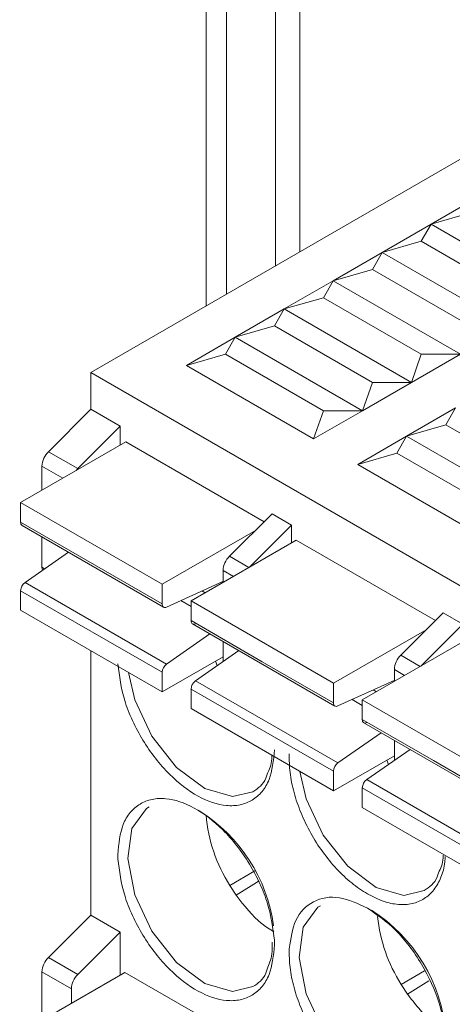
# Model space of a CAD drawing. Header units: millimetres. Extents: x -420 to 420, y -297 to 297.
# Tile 100 of 141: x 216 to 222, y 100 to 113. Entities that reach past the tile are written whole.
import ezdxf

# ---------------------------------------------------------------- set-up
doc = ezdxf.new("R2010")
doc.units = ezdxf.units.MM
doc.header["$MEASUREMENT"] = 0
doc.layers.add('layer 1', color=7, linetype='Continuous')

msp = doc.modelspace()

# ---------------------------------------------------------------- linework, layer by layer
at = {"layer": 'layer 1', "color": 7, "lineweight": 9}
for points in [[(218.597, 196.1239), (218.597, 196.1239), (218.597, 109.239), (218.597, 109.239)], [(218.8679, 195.8572), (218.8679, 195.8572), (218.8679, 109.3952), (218.8679, 109.3952)], [(219.5214, 109.7726), (219.5214, 109.7726), (219.5214, 138.0041), (219.5214, 138.0041)], [(219.8482, 109.9613), (219.8482, 109.9613), (219.8482, 137.8155), (219.8482, 137.8155)], [(223.5118, 112.0762), (223.5118, 112.0762), (217.0573, 108.35), (217.0573, 108.35)], [(221.5999, 110.331), (221.5999, 110.331), (222.2536, 110.7084), (222.2536, 110.7084)], [(222.1229, 110.4819), (222.1229, 110.4819), (221.5999, 110.331), (221.5999, 110.331)], [(220.9464, 109.9537), (220.9464, 109.9537), (221.5999, 110.331), (221.5999, 110.331)], [(221.5999, 110.331), (221.5999, 110.331), (221.4692, 110.1046), (221.4692, 110.1046)], [(221.5999, 110.331), (221.5999, 110.331), (223.2994, 109.3499), (223.2994, 109.3499)], [(221.4692, 110.1046), (221.4692, 110.1046), (220.9464, 109.9537), (220.9464, 109.9537)], [(221.4692, 110.1046), (221.4692, 110.1046), (222.7764, 109.3499), (222.7764, 109.3499)], [(220.2927, 109.5764), (220.2927, 109.5764), (220.9464, 109.9537), (220.9464, 109.9537)], [(220.9464, 109.9537), (220.9464, 109.9537), (220.8157, 109.7273), (220.8157, 109.7273)], [(222.6457, 108.9726), (222.6457, 108.9726), (220.9464, 109.9537), (220.9464, 109.9537)], [(220.8157, 109.7273), (220.8157, 109.7273), (220.2927, 109.5764), (220.2927, 109.5764)], [(222.1229, 108.9726), (222.1229, 108.9726), (220.8157, 109.7273), (220.8157, 109.7273)], [(219.6392, 109.1991), (219.6392, 109.1991), (220.2927, 109.5764), (220.2927, 109.5764)], [(220.2927, 109.5764), (220.2927, 109.5764), (220.162, 109.3499), (220.162, 109.3499)], [(221.9922, 108.5953), (221.9922, 108.5953), (220.2927, 109.5764), (220.2927, 109.5764)], [(220.162, 109.3499), (220.162, 109.3499), (219.6392, 109.1991), (219.6392, 109.1991)], [(221.4692, 108.5953), (221.4692, 108.5953), (220.162, 109.3499), (220.162, 109.3499)], [(218.9855, 108.8218), (218.9855, 108.8218), (219.6392, 109.1991), (219.6392, 109.1991)], [(219.6392, 109.1991), (219.6392, 109.1991), (219.5085, 108.9726), (219.5085, 108.9726)], [(221.3385, 108.218), (221.3385, 108.218), (219.6392, 109.1991), (219.6392, 109.1991)], [(219.5085, 108.9726), (219.5085, 108.9726), (218.9855, 108.8218), (218.9855, 108.8218)], [(220.8157, 108.218), (220.8157, 108.218), (219.5085, 108.9726), (219.5085, 108.9726)], [(218.3319, 108.4444), (218.3319, 108.4444), (218.9855, 108.8218), (218.9855, 108.8218)], [(218.9855, 108.8218), (218.9855, 108.8218), (218.8548, 108.5953), (218.8548, 108.5953)], [(220.685, 107.8407), (220.685, 107.8407), (218.9855, 108.8218), (218.9855, 108.8218)], [(218.3319, 108.4444), (218.3319, 108.4444), (218.8548, 108.5953), (218.8548, 108.5953)], [(220.162, 107.8407), (220.162, 107.8407), (218.8548, 108.5953), (218.8548, 108.5953)], [(221.9922, 108.5953), (221.9922, 108.5953), (221.3385, 108.218), (221.3385, 108.218)], [(221.3385, 108.218), (221.3385, 108.218), (221.4692, 108.5953), (221.4692, 108.5953)], [(221.4692, 108.5953), (221.4692, 108.5953), (221.9922, 108.5953), (221.9922, 108.5953)], [(220.0313, 107.4633), (220.0313, 107.4633), (218.3319, 108.4444), (218.3319, 108.4444)], [(217.0573, 108.35), (217.0573, 108.35), (217.0573, 107.8595), (217.0573, 107.8595)], [(233.5937, 98.8038), (233.5937, 98.8038), (217.0573, 108.35), (217.0573, 108.35)], [(221.3385, 108.218), (221.3385, 108.218), (220.685, 107.8407), (220.685, 107.8407)], [(220.685, 107.8407), (220.685, 107.8407), (220.8157, 108.218), (220.8157, 108.218)], [(220.8157, 108.218), (220.8157, 108.218), (221.3385, 108.218), (221.3385, 108.218)], [(217.0573, 107.8595), (217.0573, 107.8595), (216.4897, 107.2933), (216.4897, 107.2933)], [(217.0573, 107.8595), (217.0573, 107.8595), (217.4496, 107.6331), (217.4496, 107.6331)], [(220.685, 107.8407), (220.685, 107.8407), (220.0313, 107.4633), (220.0313, 107.4633)], [(220.0313, 107.4633), (220.0313, 107.4633), (220.162, 107.8407), (220.162, 107.8407)], [(220.685, 107.8407), (220.685, 107.8407), (220.162, 107.8407), (220.162, 107.8407)], [(221.2732, 107.5011), (221.2732, 107.5011), (221.9267, 107.8784), (221.9267, 107.8784)], [(221.9267, 107.8784), (221.9267, 107.8784), (221.796, 107.6521), (221.796, 107.6521)], [(216.882, 107.0668), (216.882, 107.0668), (217.4496, 107.6331), (217.4496, 107.6331)], [(217.4496, 107.6331), (217.4496, 107.6331), (217.4496, 107.3814), (217.4496, 107.3814)], [(221.796, 107.6521), (221.796, 107.6521), (221.2732, 107.5011), (221.2732, 107.5011)], [(223.1033, 106.8975), (223.1033, 106.8975), (221.796, 107.6521), (221.796, 107.6521)], [(220.6195, 107.1237), (220.6195, 107.1237), (221.2732, 107.5011), (221.2732, 107.5011)], [(221.2732, 107.5011), (221.2732, 107.5011), (221.1425, 107.2748), (221.1425, 107.2748)], [(222.9726, 106.52), (222.9726, 106.52), (221.2732, 107.5011), (221.2732, 107.5011)], [(217.5244, 107.4247), (217.5244, 107.4247), (216.1192, 106.6135), (216.1192, 106.6135)], [(217.5244, 107.4247), (217.5244, 107.4247), (219.3709, 106.3587), (219.3709, 106.3587)], [(216.4897, 107.2933), (216.4381, 107.2424), (216.4074, 107.174), (216.4037, 107.1017)], [(216.4897, 107.2933), (216.4897, 107.2933), (216.882, 107.0668), (216.882, 107.0668)], [(221.1425, 107.2748), (221.1425, 107.2748), (220.6195, 107.1237), (220.6195, 107.1237)], [(222.4497, 106.52), (222.4497, 106.52), (221.1425, 107.2748), (221.1425, 107.2748)], [(216.4037, 107.1017), (216.4037, 107.1017), (216.4037, 106.7777), (216.4037, 106.7777)], [(216.6844, 106.9396), (216.6844, 106.9396), (216.4037, 107.1017), (216.4037, 107.1017)], [(222.319, 106.1426), (222.319, 106.1426), (220.6195, 107.1237), (220.6195, 107.1237)], [(216.1192, 106.6135), (216.1192, 106.6135), (216.1192, 106.3508), (216.1192, 106.3508)], [(216.1192, 106.6135), (216.1192, 106.6135), (218.0084, 105.5228), (218.0084, 105.5228)], [(219.4757, 106.4634), (219.4757, 106.4634), (218.9082, 105.8971), (218.9082, 105.8971)], [(219.4757, 106.4634), (219.4757, 106.4634), (219.7371, 106.3123), (219.7371, 106.3123)], [(216.1192, 106.3508), (216.1172, 106.334), (216.1248, 106.3173), (216.1388, 106.3077)], [(216.1192, 106.3508), (216.1192, 106.3508), (218.0084, 105.2604), (218.0084, 105.2604)], [(216.1388, 106.3077), (216.1388, 106.3077), (218.0278, 105.2172), (218.0278, 105.2172)], [(219.7371, 106.3123), (219.7371, 106.3123), (219.1737, 105.7503), (219.1737, 105.7503)], [(219.7371, 106.3123), (219.7371, 106.3123), (219.7371, 106.0755), (219.7371, 106.0755)], [(216.4037, 106.1548), (216.4037, 106.1548), (216.4037, 105.7492), (216.4037, 105.7492)], [(219.2533, 106.2415), (219.2533, 106.2415), (218.0084, 105.5228), (218.0084, 105.5228)], [(219.7993, 106.1114), (219.7993, 106.1114), (218.3941, 105.3002), (218.3941, 105.3002)], [(219.7993, 106.1114), (219.7993, 106.1114), (221.6585, 105.038), (221.6585, 105.038)], [(216.7559, 105.9515), (216.7559, 105.9515), (216.1788, 105.5481), (216.1788, 105.5481)], [(218.9082, 105.8971), (218.8564, 105.8463), (218.8257, 105.7779), (218.822, 105.7056)], [(218.9082, 105.8971), (218.9082, 105.8971), (219.1681, 105.747), (219.1681, 105.747)], [(216.4381, 105.7293), (216.4381, 105.7293), (216.4037, 105.7492), (216.4037, 105.7492)], [(218.822, 105.7056), (218.822, 105.7056), (218.822, 105.5473), (218.822, 105.5473)], [(218.9592, 105.6265), (218.9592, 105.6265), (218.822, 105.7056), (218.822, 105.7056)], [(216.1788, 105.5481), (216.1433, 105.5218), (216.1214, 105.4812), (216.1192, 105.4372)], [(218.0681, 104.4577), (218.0681, 104.4577), (216.1788, 105.5481), (216.1788, 105.5481)], [(218.0084, 105.2604), (218.0084, 105.2604), (218.0084, 105.5228), (218.0084, 105.5228)], [(218.8176, 105.5597), (218.8176, 105.5597), (218.0679, 105.2181), (218.0679, 105.2181)], [(218.8174, 105.5446), (218.8174, 105.5446), (218.8028, 105.5531), (218.8028, 105.5531)], [(218.0084, 104.3468), (218.0084, 104.3468), (216.1192, 105.4372), (216.1192, 105.4372)], [(216.1192, 105.4372), (216.1192, 105.4372), (216.1192, 105.1747), (216.1192, 105.1747)], [(218.5395, 105.4331), (218.5395, 105.4331), (218.5819, 105.4085), (218.5819, 105.4085)], [(218.3941, 105.2259), (218.3941, 105.2259), (218.2576, 105.3046), (218.2576, 105.3046)], [(218.3941, 105.3002), (218.3941, 105.3002), (218.3941, 105.0373), (218.3941, 105.0373)], [(218.3941, 105.3002), (218.3941, 105.3002), (220.296, 104.2022), (220.296, 104.2022)], [(218.0084, 104.0841), (218.0084, 104.0841), (216.1192, 105.1747), (216.1192, 105.1747)], [(221.1958, 104.5764), (221.1958, 104.5764), (221.7633, 105.1427), (221.7633, 105.1427)], [(221.7633, 105.1427), (221.7633, 105.1427), (222.0249, 104.9918), (222.0249, 104.9918)], [(219.345, 104.4886), (219.345, 104.4886), (218.3941, 105.0373), (218.3941, 105.0373)], [(218.4135, 104.9946), (218.4135, 104.9946), (220.3156, 103.8965), (220.3156, 103.8965)], [(222.0249, 104.9918), (222.0249, 104.9918), (221.4612, 104.4296), (221.4612, 104.4296)], [(218.0681, 104.4577), (218.0681, 104.4577), (218.6451, 104.8609), (218.6451, 104.8609)], [(221.5411, 104.9208), (221.5411, 104.9208), (220.296, 104.2022), (220.296, 104.2022)], [(218.822, 104.7587), (218.822, 104.7587), (218.822, 104.4925), (218.822, 104.4925)], [(220.6816, 103.9795), (220.6816, 103.9795), (222.0868, 104.7909), (222.0868, 104.7909)], [(217.0573, 104.633), (217.0573, 104.633), (217.0573, 101.1042), (217.0573, 101.1042)], [(218.822, 104.5539), (218.822, 104.5539), (218.0084, 104.0841), (218.0084, 104.0841)], [(219.0307, 104.6382), (219.0307, 104.6382), (218.4536, 104.235), (218.4536, 104.235)], [(221.1958, 104.5764), (221.1442, 104.5258), (221.1135, 104.4574), (221.1098, 104.3851)], [(221.4557, 104.4265), (221.4557, 104.4265), (221.1958, 104.5764), (221.1958, 104.5764)], [(218.0681, 104.4577), (218.0326, 104.4315), (218.0106, 104.3908), (218.0084, 104.3468)], [(218.7196, 104.4947), (218.7196, 104.4947), (218.7425, 104.4368), (218.7425, 104.4368)], [(220.296, 103.9397), (220.296, 103.9397), (219.345, 104.4886), (219.345, 104.4886)], [(218.0084, 104.3468), (218.0084, 104.3468), (218.0084, 104.0841), (218.0084, 104.0841)], [(221.1098, 104.3851), (221.1098, 104.3851), (221.1098, 104.2266), (221.1098, 104.2266)], [(221.1098, 104.3851), (221.1098, 104.3851), (221.2468, 104.3058), (221.2468, 104.3058)], [(218.4536, 104.235), (218.4181, 104.2087), (218.3963, 104.168), (218.3941, 104.124)], [(220.3557, 103.137), (220.3557, 103.137), (218.4536, 104.235), (218.4536, 104.235)], [(220.296, 103.9397), (220.296, 103.9397), (220.296, 104.2022), (220.296, 104.2022)], [(221.1052, 104.2392), (221.1052, 104.2392), (220.3555, 103.8974), (220.3555, 103.8974)], [(221.1052, 104.224), (221.1052, 104.224), (221.0906, 104.2324), (221.0906, 104.2324)], [(220.296, 103.0261), (220.296, 103.0261), (218.3941, 104.124), (218.3941, 104.124)], [(218.3941, 104.124), (218.3941, 104.124), (218.3941, 103.8615), (218.3941, 103.8615)], [(220.8271, 104.1124), (220.8271, 104.1124), (220.8695, 104.088), (220.8695, 104.088)], [(220.6816, 103.9051), (220.6816, 103.9051), (220.5452, 103.9839), (220.5452, 103.9839)], [(220.6816, 103.9795), (220.6816, 103.9795), (220.6816, 103.7169), (220.6816, 103.7169)], [(222.5836, 102.8815), (222.5836, 102.8815), (220.6816, 103.9795), (220.6816, 103.9795)], [(220.296, 102.7634), (220.296, 102.7634), (218.3941, 103.8615), (218.3941, 103.8615)], [(221.6326, 103.1679), (221.6326, 103.1679), (220.6816, 103.7169), (220.6816, 103.7169)], [(220.7012, 103.6739), (220.7012, 103.6739), (222.6032, 102.5759), (222.6032, 102.5759)], [(220.3557, 103.137), (220.3557, 103.137), (220.9327, 103.5402), (220.9327, 103.5402)], [(221.1098, 103.438), (221.1098, 103.438), (221.1098, 103.1718), (221.1098, 103.1718)], [(221.1098, 103.2331), (221.1098, 103.2331), (220.296, 102.7634), (220.296, 102.7634)], [(220.741, 102.9142), (220.741, 102.9142), (221.3183, 103.3176), (221.3183, 103.3176)], [(220.3557, 103.137), (220.3202, 103.1108), (220.2982, 103.0701), (220.296, 103.0261)], [(221.0072, 103.174), (221.0072, 103.174), (221.0301, 103.1163), (221.0301, 103.1163)], [(222.5836, 102.6188), (222.5836, 102.6188), (221.6326, 103.1679), (221.6326, 103.1679)], [(220.296, 103.0261), (220.296, 103.0261), (220.296, 102.7634), (220.296, 102.7634)], [(220.741, 102.9142), (220.7057, 102.888), (220.6839, 102.8473), (220.6816, 102.8033)], [(222.6431, 101.8161), (222.6431, 101.8161), (220.741, 102.9142), (220.741, 102.9142)], [(220.6816, 102.8033), (220.6816, 102.8033), (222.5836, 101.7052), (222.5836, 101.7052)], [(220.6816, 102.5408), (220.6816, 102.5408), (220.6816, 102.8033), (220.6816, 102.8033)], [(219.4972, 100.9613), (219.4103, 101.5946), (219.0465, 102.1568), (218.5041, 102.4953)], [(218.5958, 102.4401), (218.6235, 102.1056), (218.732, 101.7828), (218.9122, 101.4996)], [(220.6816, 102.5408), (220.6816, 102.5408), (222.5836, 101.4429), (222.5836, 101.4429)], [(217.4168, 101.9156), (217.4168, 101.9156), (217.4181, 101.8544), (217.4181, 101.8544)], [(219.2476, 101.6972), (219.2476, 101.6972), (218.9122, 101.4996), (218.9122, 101.4996)], [(219.306, 101.5636), (219.306, 101.5636), (218.9975, 101.3702), (218.9975, 101.3702)], [(218.9122, 101.4996), (218.9122, 101.4996), (218.9975, 101.3702), (218.9975, 101.3702)], [(221.7947, 99.5206), (221.7439, 100.1961), (221.3758, 100.8075), (220.8025, 101.1687)], [(217.0573, 101.1042), (217.0573, 101.1042), (216.4897, 100.5381), (216.4897, 100.5381)], [(217.0573, 101.1042), (217.0573, 101.1042), (217.4496, 100.8779), (217.4496, 100.8779)], [(220.8857, 101.0853), (220.9186, 100.7629), (221.0262, 100.4525), (221.2, 100.1789)], [(216.882, 100.3116), (216.882, 100.3116), (217.4496, 100.8779), (217.4496, 100.8779)], [(217.4496, 100.8779), (217.4496, 100.8779), (217.4496, 100.3013), (217.4496, 100.3013)], [(219.5085, 100.7082), (219.5085, 100.7082), (219.5072, 100.7696), (219.5072, 100.7696)], [(216.4897, 100.5381), (216.4381, 100.4873), (216.4074, 100.4189), (216.4037, 100.3466)], [(216.4897, 100.5381), (216.4897, 100.5381), (216.882, 100.3116), (216.882, 100.3116)], [(217.5117, 100.3372), (217.5117, 100.3372), (216.1063, 99.5259), (216.1063, 99.5259)], [(216.4037, 100.3466), (216.4037, 100.3466), (216.7959, 100.1201), (216.7959, 100.1201)], [(216.4037, 100.3466), (216.4037, 100.3466), (216.4037, 99.6977), (216.4037, 99.6977)], [(217.5117, 100.3372), (217.5117, 100.3372), (219.1552, 99.3884), (219.1552, 99.3884)], [(221.5108, 100.3621), (221.5108, 100.3621), (221.2, 100.1789), (221.2, 100.1789)], [(216.882, 100.3116), (216.8302, 100.2608), (216.7996, 100.1924), (216.7959, 100.1201)], [(221.2851, 100.0495), (221.2851, 100.0495), (221.5709, 100.2286), (221.5709, 100.2286)], [(216.7959, 99.924), (216.7959, 99.924), (216.7959, 100.1201), (216.7959, 100.1201)], [(221.2851, 100.0495), (221.2851, 100.0495), (221.2, 100.1789), (221.2, 100.1789)]]:
    msp.add_open_spline(points, degree=3, dxfattribs=at)
for points, knots in [([(216.8583, 107.0402), (216.8583, 107.0402), (216.8637, 107.0468), (216.8637, 107.0468), (216.8637, 107.0468), (216.8637, 107.0468), (216.882, 107.0668), (216.882, 107.0668)], [0, 0, 0, 0, 0.3333333, 0.3333333, 0.3333333, 0.3333333, 1, 1, 1, 1]), ([(216.4037, 105.7492), (216.4037, 105.7492), (216.4052, 105.727), (216.4052, 105.727), (216.4052, 105.727), (216.4052, 105.727), (216.4091, 105.7091), (216.4091, 105.7091)], [0, 0, 0, 0, 0.3333333, 0.3333333, 0.3333333, 0.3333333, 1, 1, 1, 1]), ([(218.0679, 105.2181), (218.0679, 105.2181), (218.0559, 105.214), (218.0559, 105.214), (218.0559, 105.214), (218.0559, 105.214), (218.0447, 105.2127), (218.0447, 105.2127), (218.0447, 105.2127), (218.0447, 105.2127), (218.0343, 105.2144), (218.0343, 105.2144), (218.0343, 105.2144), (218.0343, 105.2144), (218.0254, 105.2187), (218.0254, 105.2187), (218.0254, 105.2187), (218.0254, 105.2187), (218.0182, 105.2259), (218.0182, 105.2259), (218.0182, 105.2259), (218.0182, 105.2259), (218.0129, 105.2353), (218.0129, 105.2353), (218.0129, 105.2353), (218.0129, 105.2353), (218.0095, 105.2469), (218.0095, 105.2469), (218.0095, 105.2469), (218.0095, 105.2469), (218.0084, 105.2604), (218.0084, 105.2604)], [0, 0, 0, 0, 0.1111111, 0.1111111, 0.1111111, 0.1111111, 0.2222222, 0.2222222, 0.2222222, 0.2222222, 0.3333333, 0.3333333, 0.3333333, 0.3333333, 0.4444444, 0.4444444, 0.4444444, 0.4444444, 0.5555556, 0.5555556, 0.5555556, 0.5555556, 0.6666667, 0.6666667, 0.6666667, 0.6666667, 0.7777778, 0.7777778, 0.7777778, 0.7777778, 1, 1, 1, 1]), ([(218.3941, 105.0373), (218.395, 105.0284), (218.3957, 105.0197), (218.3985, 105.0125), (218.3985, 105.0125), (218.4013, 105.0053), (218.4057, 104.9999), (218.4112, 104.9961), (218.4112, 104.9961), (218.4168, 104.9922), (218.4233, 104.99), (218.4305, 104.9902), (218.4305, 104.9902), (218.4377, 104.9903), (218.4456, 104.9929), (218.4536, 104.9955)], [0, 0, 0, 0, 0.2, 0.2, 0.2, 0.2, 0.4, 0.4, 0.4, 0.4, 0.6, 0.6, 0.6, 0.6, 1, 1, 1, 1]), ([(219.5085, 103.3123), (219.4948, 103.1705), (219.4811, 103.0287), (219.4371, 102.915), (219.4371, 102.915), (219.4132, 102.8534), (219.3803, 102.8002), (219.3421, 102.7543), (219.3421, 102.7543), (219.3038, 102.7085), (219.2602, 102.6702), (219.2114, 102.6406), (219.2114, 102.6406), (219.1626, 102.6109), (219.1088, 102.5896), (219.0509, 102.5776), (219.0509, 102.5776), (218.993, 102.5656), (218.9313, 102.5626), (218.8666, 102.5687), (218.8666, 102.5687), (218.7473, 102.5802), (218.6185, 102.6225), (218.4889, 102.6935), (218.4889, 102.6935), (218.3593, 102.7645), (218.2292, 102.8643), (218.1075, 102.9849), (218.1075, 102.9849), (218.0417, 103.0503), (217.9783, 103.1219), (217.9186, 103.1982), (217.9186, 103.1982), (217.8589, 103.2747), (217.8027, 103.3565), (217.7514, 103.4409), (217.7514, 103.4409), (217.7002, 103.5254), (217.654, 103.6131), (217.6128, 103.7022), (217.6128, 103.7022), (217.5716, 103.7916), (217.5355, 103.8828), (217.5083, 103.9726), (217.5083, 103.9726), (217.4584, 104.1377), (217.4383, 104.298), (217.4181, 104.4583)], [0, 0, 0, 0, 0.0769231, 0.0769231, 0.0769231, 0.0769231, 0.1538462, 0.1538462, 0.1538462, 0.1538462, 0.2307692, 0.2307692, 0.2307692, 0.2307692, 0.3076923, 0.3076923, 0.3076923, 0.3076923, 0.3846154, 0.3846154, 0.3846154, 0.3846154, 0.4615385, 0.4615385, 0.4615385, 0.4615385, 0.5384615, 0.5384615, 0.5384615, 0.5384615, 0.6153846, 0.6153846, 0.6153846, 0.6153846, 0.6923077, 0.6923077, 0.6923077, 0.6923077, 0.7692308, 0.7692308, 0.7692308, 0.7692308, 0.8461538, 0.8461538, 0.8461538, 0.8461538, 1, 1, 1, 1]), ([(219.2212, 102.7529), (219.2212, 102.7529), (218.9481, 102.6881), (218.9481, 102.6881), (218.9481, 102.6881), (218.9481, 102.6881), (218.5771, 102.7944), (218.5771, 102.7944), (218.5771, 102.7944), (218.5771, 102.7944), (218.1986, 103.0773), (218.1986, 103.0773), (218.1986, 103.0773), (218.1986, 103.0773), (217.8703, 103.4936), (217.8703, 103.4936), (217.8703, 103.4936), (217.8703, 103.4936), (217.6422, 103.9798), (217.6422, 103.9798), (217.6422, 103.9798), (217.6422, 103.9798), (217.5586, 104.3437), (217.5586, 104.3437)], [0, 0, 0, 0, 0.1428571, 0.1428571, 0.1428571, 0.1428571, 0.2857143, 0.2857143, 0.2857143, 0.2857143, 0.4285714, 0.4285714, 0.4285714, 0.4285714, 0.5714286, 0.5714286, 0.5714286, 0.5714286, 0.7142857, 0.7142857, 0.7142857, 0.7142857, 1, 1, 1, 1]), ([(220.3555, 103.8974), (220.3476, 103.8948), (220.3396, 103.8922), (220.3322, 103.892), (220.3322, 103.892), (220.325, 103.8918), (220.3186, 103.8942), (220.313, 103.8981), (220.313, 103.8981), (220.3076, 103.902), (220.303, 103.9076), (220.3004, 103.9148), (220.3004, 103.9148), (220.2977, 103.922), (220.2969, 103.9308), (220.296, 103.9397)], [0, 0, 0, 0, 0.2, 0.2, 0.2, 0.2, 0.4, 0.4, 0.4, 0.4, 0.6, 0.6, 0.6, 0.6, 1, 1, 1, 1]), ([(220.6816, 103.7169), (220.6826, 103.7081), (220.6835, 103.699), (220.6861, 103.692), (220.6861, 103.692), (220.6889, 103.6848), (220.6933, 103.6792), (220.6988, 103.6754), (220.6988, 103.6754), (220.7044, 103.6715), (220.7108, 103.6693), (220.7181, 103.6694), (220.7181, 103.6694), (220.7255, 103.6696), (220.7334, 103.6724), (220.7414, 103.675)], [0, 0, 0, 0, 0.2, 0.2, 0.2, 0.2, 0.4, 0.4, 0.4, 0.4, 0.6, 0.6, 0.6, 0.6, 1, 1, 1, 1]), ([(219.4737, 103.2381), (219.4737, 103.2217), (219.4737, 103.205), (219.473, 103.1893), (219.473, 103.1893), (219.4683, 103.1084), (219.4391, 103.0483), (219.4099, 102.9882)], [0, 0, 0, 0, 0.3333333, 0.3333333, 0.3333333, 0.3333333, 1, 1, 1, 1]), ([(220.7502, 101.3876), (220.6796, 101.4331), (220.609, 101.4785), (220.5398, 101.5336), (220.5398, 101.5336), (220.4707, 101.5887), (220.403, 101.6534), (220.338, 101.7235), (220.338, 101.7235), (220.2731, 101.7934), (220.211, 101.8686), (220.1531, 101.9485), (220.1531, 101.9485), (220.095, 102.0283), (220.0412, 102.1132), (219.9924, 102.2005), (219.9924, 102.2005), (219.9438, 102.2877), (219.9002, 102.3776), (219.8629, 102.4682), (219.8629, 102.4682), (219.8255, 102.5589), (219.7946, 102.6506), (219.7697, 102.7416), (219.7697, 102.7416), (219.7449, 102.8323), (219.726, 102.9226), (219.7164, 103.0085), (219.7164, 103.0085), (219.7068, 103.0947), (219.7063, 103.1768), (219.7059, 103.2588)], [0, 0, 0, 0, 0.1111111, 0.1111111, 0.1111111, 0.1111111, 0.2222222, 0.2222222, 0.2222222, 0.2222222, 0.3333333, 0.3333333, 0.3333333, 0.3333333, 0.4444444, 0.4444444, 0.4444444, 0.4444444, 0.5555556, 0.5555556, 0.5555556, 0.5555556, 0.6666667, 0.6666667, 0.6666667, 0.6666667, 0.7777778, 0.7777778, 0.7777778, 0.7777778, 1, 1, 1, 1]), ([(219.4099, 102.9882), (219.4047, 102.9697), (219.3996, 102.9514), (219.3931, 102.9344), (219.3931, 102.9344), (219.3591, 102.8453), (219.2901, 102.7991), (219.221, 102.7527)], [0, 0, 0, 0, 0.3333333, 0.3333333, 0.3333333, 0.3333333, 1, 1, 1, 1]), ([(221.5089, 101.4321), (221.5089, 101.4321), (221.2357, 101.3676), (221.2357, 101.3676), (221.2357, 101.3676), (221.2357, 101.3676), (220.8648, 101.4739), (220.8648, 101.4739), (220.8648, 101.4739), (220.8648, 101.4739), (220.4864, 101.7568), (220.4864, 101.7568), (220.4864, 101.7568), (220.4864, 101.7568), (220.1581, 102.1729), (220.1581, 102.1729), (220.1581, 102.1729), (220.1581, 102.1729), (219.9298, 102.6593), (219.9298, 102.6593), (219.9298, 102.6593), (219.9298, 102.6593), (219.8462, 103.0231), (219.8462, 103.0231)], [0, 0, 0, 0, 0.1428571, 0.1428571, 0.1428571, 0.1428571, 0.2857143, 0.2857143, 0.2857143, 0.2857143, 0.4285714, 0.4285714, 0.4285714, 0.4285714, 0.5714286, 0.5714286, 0.5714286, 0.5714286, 0.7142857, 0.7142857, 0.7142857, 0.7142857, 1, 1, 1, 1]), ([(217.4168, 101.9156), (217.4305, 102.0574), (217.444, 102.1992), (217.4882, 102.3129), (217.4882, 102.3129), (217.512, 102.3744), (217.5449, 102.4277), (217.583, 102.4735), (217.583, 102.4735), (217.6215, 102.5194), (217.6651, 102.5576), (217.7139, 102.5874), (217.7139, 102.5874), (217.7627, 102.617), (217.8165, 102.6382), (217.8742, 102.6502), (217.8742, 102.6502), (217.9321, 102.6625), (217.994, 102.6652), (218.0587, 102.6591), (218.0587, 102.6591), (218.1779, 102.6477), (218.3068, 102.6053), (218.4364, 102.5343), (218.4364, 102.5343), (218.566, 102.4633), (218.6961, 102.3635), (218.8176, 102.243), (218.8176, 102.243), (218.8836, 102.1775), (218.9468, 102.106), (219.0065, 102.0296), (219.0065, 102.0296), (219.0664, 101.9531), (219.1224, 101.8714), (219.1738, 101.7869), (219.1738, 101.7869), (219.2249, 101.7024), (219.2713, 101.615), (219.3125, 101.5257), (219.3125, 101.5257), (219.3537, 101.4362), (219.3896, 101.3451), (219.4168, 101.2552), (219.4168, 101.2552), (219.4669, 101.0901), (219.487, 100.9298), (219.5072, 100.7696)], [0, 0, 0, 0, 0.0769231, 0.0769231, 0.0769231, 0.0769231, 0.1538462, 0.1538462, 0.1538462, 0.1538462, 0.2307692, 0.2307692, 0.2307692, 0.2307692, 0.3076923, 0.3076923, 0.3076923, 0.3076923, 0.3846154, 0.3846154, 0.3846154, 0.3846154, 0.4615385, 0.4615385, 0.4615385, 0.4615385, 0.5384615, 0.5384615, 0.5384615, 0.5384615, 0.6153846, 0.6153846, 0.6153846, 0.6153846, 0.6923077, 0.6923077, 0.6923077, 0.6923077, 0.7692308, 0.7692308, 0.7692308, 0.7692308, 0.8461538, 0.8461538, 0.8461538, 0.8461538, 1, 1, 1, 1]), ([(219.2212, 100.149), (219.2212, 100.149), (218.9481, 100.0843), (218.9481, 100.0843), (218.9481, 100.0843), (218.9481, 100.0843), (218.5771, 100.1906), (218.5771, 100.1906), (218.5771, 100.1906), (218.5771, 100.1906), (218.1986, 100.4734), (218.1986, 100.4734), (218.1986, 100.4734), (218.1986, 100.4734), (217.8703, 100.8895), (217.8703, 100.8895), (217.8703, 100.8895), (217.8703, 100.8895), (217.6422, 101.3759), (217.6422, 101.3759), (217.6422, 101.3759), (217.6422, 101.3759), (217.5488, 101.8583), (217.5488, 101.8583), (217.5488, 101.8583), (217.5488, 101.8583), (217.6045, 102.2631), (217.6045, 102.2631), (217.6045, 102.2631), (217.6045, 102.2631), (217.8008, 102.5288), (217.8008, 102.5288), (217.8008, 102.5288), (217.8008, 102.5288), (217.8352, 102.5508), (217.8352, 102.5508)], [0, 0, 0, 0, 0.1, 0.1, 0.1, 0.1, 0.2, 0.2, 0.2, 0.2, 0.3, 0.3, 0.3, 0.3, 0.4, 0.4, 0.4, 0.4, 0.5, 0.5, 0.5, 0.5, 0.6, 0.6, 0.6, 0.6, 0.7, 0.7, 0.7, 0.7, 0.8, 0.8, 0.8, 0.8, 1, 1, 1, 1]), ([(219.5085, 100.7082), (219.4948, 100.5664), (219.4811, 100.4248), (219.4371, 100.3111), (219.4371, 100.3111), (219.4132, 100.2495), (219.3803, 100.1961), (219.3421, 100.1504), (219.3421, 100.1504), (219.3038, 100.1046), (219.2602, 100.0663), (219.2114, 100.0366), (219.2114, 100.0366), (219.1626, 100.007), (219.1088, 99.9857), (219.0509, 99.9737), (219.0509, 99.9737), (218.993, 99.9615), (218.9313, 99.9587), (218.8666, 99.9648), (218.8666, 99.9648), (218.7473, 99.9763), (218.6185, 100.0184), (218.4889, 100.0896), (218.4889, 100.0896), (218.3593, 100.1606), (218.2292, 100.2604), (218.1075, 100.381), (218.1075, 100.381), (218.0417, 100.4464), (217.9783, 100.5178), (217.9186, 100.5943), (217.9186, 100.5943), (217.8589, 100.6708), (217.8027, 100.7524), (217.7514, 100.837), (217.7514, 100.837), (217.7002, 100.9215), (217.654, 101.009), (217.6128, 101.0983), (217.6128, 101.0983), (217.5716, 101.1877), (217.5355, 101.2789), (217.5083, 101.3685), (217.5083, 101.3685), (217.4584, 101.5338), (217.4383, 101.6941), (217.4181, 101.8544)], [0, 0, 0, 0, 0.0769231, 0.0769231, 0.0769231, 0.0769231, 0.1538462, 0.1538462, 0.1538462, 0.1538462, 0.2307692, 0.2307692, 0.2307692, 0.2307692, 0.3076923, 0.3076923, 0.3076923, 0.3076923, 0.3846154, 0.3846154, 0.3846154, 0.3846154, 0.4615385, 0.4615385, 0.4615385, 0.4615385, 0.5384615, 0.5384615, 0.5384615, 0.5384615, 0.6153846, 0.6153846, 0.6153846, 0.6153846, 0.6923077, 0.6923077, 0.6923077, 0.6923077, 0.7692308, 0.7692308, 0.7692308, 0.7692308, 0.8461538, 0.8461538, 0.8461538, 0.8461538, 1, 1, 1, 1]), ([(221.7873, 101.8862), (221.7866, 101.8621), (221.7861, 101.8381), (221.7842, 101.8152), (221.7842, 101.8152), (221.7777, 101.7379), (221.7565, 101.671), (221.7308, 101.6094), (221.7308, 101.6094), (221.7051, 101.5479), (221.6749, 101.4915), (221.6378, 101.4438), (221.6378, 101.4438), (221.6008, 101.3959), (221.5568, 101.3565), (221.508, 101.3257), (221.508, 101.3257), (221.4594, 101.2946), (221.4058, 101.272), (221.3477, 101.2589), (221.3477, 101.2589), (221.2899, 101.2458), (221.2276, 101.2425), (221.1625, 101.2475), (221.1625, 101.2475), (221.0976, 101.2524), (221.0299, 101.2658), (220.9608, 101.2905), (220.9608, 101.2905), (220.8917, 101.3153), (220.821, 101.3515), (220.7502, 101.3876)], [0, 0, 0, 0, 0.1111111, 0.1111111, 0.1111111, 0.1111111, 0.2222222, 0.2222222, 0.2222222, 0.2222222, 0.3333333, 0.3333333, 0.3333333, 0.3333333, 0.4444444, 0.4444444, 0.4444444, 0.4444444, 0.5555556, 0.5555556, 0.5555556, 0.5555556, 0.6666667, 0.6666667, 0.6666667, 0.6666667, 0.7777778, 0.7777778, 0.7777778, 0.7777778, 1, 1, 1, 1]), ([(221.7611, 101.9054), (221.7611, 101.893), (221.7611, 101.8806), (221.7605, 101.8688), (221.7605, 101.8688), (221.7567, 101.7873), (221.7271, 101.7274), (221.6977, 101.6675)], [0, 0, 0, 0, 0.3333333, 0.3333333, 0.3333333, 0.3333333, 1, 1, 1, 1]), ([(221.6977, 101.6675), (221.6925, 101.6492), (221.6871, 101.6307), (221.6809, 101.6139), (221.6809, 101.6139), (221.6468, 101.5246), (221.5777, 101.4784), (221.5086, 101.4321)], [0, 0, 0, 0, 0.3333333, 0.3333333, 0.3333333, 0.3333333, 1, 1, 1, 1]), ([(218.9975, 101.3702), (219.1062, 101.2295), (219.2149, 101.0888), (219.3354, 100.9929), (219.3354, 100.9929), (219.389, 100.9502), (219.445, 100.9164), (219.5011, 100.8825)], [0, 0, 0, 0, 0.3333333, 0.3333333, 0.3333333, 0.3333333, 1, 1, 1, 1]), ([(219.7059, 100.6548), (219.7259, 100.7897), (219.7458, 100.9245), (219.7937, 101.0317), (219.7937, 101.0317), (219.8451, 101.1469), (219.9288, 101.2299), (220.0296, 101.2824), (220.0296, 101.2824), (220.1304, 101.3349), (220.2481, 101.3569), (220.376, 101.3351), (220.376, 101.3351), (220.4949, 101.3147), (220.6227, 101.2569), (220.7502, 101.199)], [0, 0, 0, 0, 0.2, 0.2, 0.2, 0.2, 0.4, 0.4, 0.4, 0.4, 0.6, 0.6, 0.6, 0.6, 1, 1, 1, 1]), ([(221.5089, 98.8282), (221.5089, 98.8282), (221.2357, 98.7635), (221.2357, 98.7635), (221.2357, 98.7635), (221.2357, 98.7635), (220.8648, 98.87), (220.8648, 98.87), (220.8648, 98.87), (220.8648, 98.87), (220.4864, 99.1527), (220.4864, 99.1527), (220.4864, 99.1527), (220.4864, 99.1527), (220.1581, 99.569), (220.1581, 99.569), (220.1581, 99.569), (220.1581, 99.569), (219.9298, 100.0552), (219.9298, 100.0552), (219.9298, 100.0552), (219.9298, 100.0552), (219.8364, 100.5376), (219.8364, 100.5376), (219.8364, 100.5376), (219.8364, 100.5376), (219.8922, 100.9424), (219.8922, 100.9424), (219.8922, 100.9424), (219.8922, 100.9424), (220.0884, 101.2083), (220.0884, 101.2083), (220.0884, 101.2083), (220.0884, 101.2083), (220.1228, 101.2301), (220.1228, 101.2301)], [0, 0, 0, 0, 0.1, 0.1, 0.1, 0.1, 0.2, 0.2, 0.2, 0.2, 0.3, 0.3, 0.3, 0.3, 0.4, 0.4, 0.4, 0.4, 0.5, 0.5, 0.5, 0.5, 0.6, 0.6, 0.6, 0.6, 0.7, 0.7, 0.7, 0.7, 0.8, 0.8, 0.8, 0.8, 1, 1, 1, 1]), ([(220.7502, 101.199), (220.878, 101.1095), (221.0055, 101.0201), (221.1244, 100.903), (221.1244, 100.903), (221.2525, 100.777), (221.3703, 100.6191), (221.471, 100.4503), (221.471, 100.4503), (221.5718, 100.2815), (221.6554, 100.102), (221.7067, 99.9273), (221.7067, 99.9273), (221.7546, 99.765), (221.7748, 99.6069), (221.7947, 99.4489)], [0, 0, 0, 0, 0.2, 0.2, 0.2, 0.2, 0.4, 0.4, 0.4, 0.4, 0.6, 0.6, 0.6, 0.6, 1, 1, 1, 1]), ([(219.4755, 100.745), (219.4772, 100.6899), (219.4787, 100.6346), (219.473, 100.5854), (219.473, 100.5854), (219.4639, 100.5082), (219.4369, 100.4462), (219.4099, 100.3843)], [0, 0, 0, 0, 0.3333333, 0.3333333, 0.3333333, 0.3333333, 1, 1, 1, 1]), ([(220.7502, 98.7837), (220.6796, 98.8292), (220.609, 98.8745), (220.5398, 98.9296), (220.5398, 98.9296), (220.4707, 98.9846), (220.403, 99.0495), (220.338, 99.1194), (220.338, 99.1194), (220.2731, 99.1895), (220.211, 99.2645), (220.1531, 99.3444), (220.1531, 99.3444), (220.095, 99.4244), (220.0412, 99.5091), (219.9924, 99.5966), (219.9924, 99.5966), (219.9438, 99.6838), (219.9002, 99.7735), (219.8629, 99.8643), (219.8629, 99.8643), (219.8255, 99.955), (219.7946, 100.0465), (219.7697, 100.1375), (219.7697, 100.1375), (219.7449, 100.2284), (219.726, 100.3185), (219.7164, 100.4046), (219.7164, 100.4046), (219.7068, 100.4908), (219.7063, 100.5729), (219.7059, 100.6548)], [0, 0, 0, 0, 0.1111111, 0.1111111, 0.1111111, 0.1111111, 0.2222222, 0.2222222, 0.2222222, 0.2222222, 0.3333333, 0.3333333, 0.3333333, 0.3333333, 0.4444444, 0.4444444, 0.4444444, 0.4444444, 0.5555556, 0.5555556, 0.5555556, 0.5555556, 0.6666667, 0.6666667, 0.6666667, 0.6666667, 0.7777778, 0.7777778, 0.7777778, 0.7777778, 1, 1, 1, 1]), ([(219.4099, 100.3843), (219.4047, 100.3658), (219.3996, 100.3473), (219.3931, 100.3305), (219.3931, 100.3305), (219.3591, 100.2414), (219.2901, 100.195), (219.221, 100.1488)], [0, 0, 0, 0, 0.3333333, 0.3333333, 0.3333333, 0.3333333, 1, 1, 1, 1]), ([(221.2851, 100.0495), (221.3339, 99.985), (221.3827, 99.9205), (221.4344, 99.8602), (221.4344, 99.8602), (221.5324, 99.7461), (221.6411, 99.6474), (221.7506, 99.5718), (221.7506, 99.5718), (221.7875, 99.5463), (221.8245, 99.5235), (221.8615, 99.5006)], [0, 0, 0, 0, 0.25, 0.25, 0.25, 0.25, 0.5, 0.5, 0.5, 0.5, 1, 1, 1, 1])]:
    msp.add_open_spline(points, degree=3, knots=knots, dxfattribs=at)

doc.saveas('drawing.dxf')
